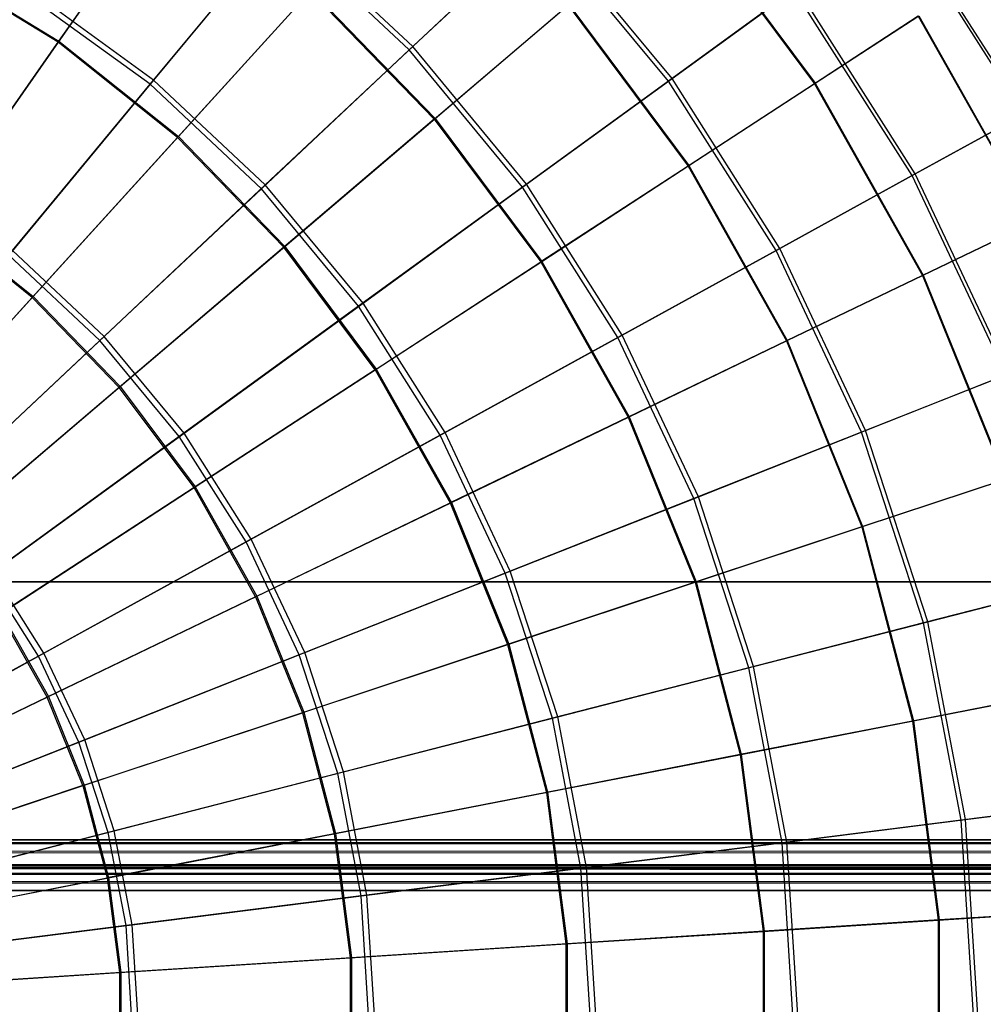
# Model space of a CAD drawing. Extents: x 0.2 to 40.1, y -6.7 to 6.7.
# Tile 104 of 256: x 6.2 to 7.7, y 3.5 to 5. Entities that reach past the tile are written whole.
import ezdxf

# ---------------------------------------------------------------- set-up
doc = ezdxf.new("R2010")
doc.units = 0
doc.header["$MEASUREMENT"] = 0
doc.layers.get('0').update_dxf_attribs({"color": 13, "linetype": 'CONTINUOUS'})

# ---------------------------------------------------------------- blocks, each defined once
blk = doc.blocks.new('SNOWBALL_XIV_PM3_STL')
at = {"color": 0}
for p, q in [((6.4216, 5.2281, 16.6281), (6.2453, 4.9754, 16.877)), ((6.4216, 5.2281, 16.6281), (6.2453, 4.9754, 16.877)), ((6.2464, 4.977, 11.7953), (6.4226, 5.2295, 12.0444)), ((6.2464, 4.977, 11.7953), (6.4226, 5.2295, 12.0444)), ((7.2201, 5.1856, 16.0238), (7.4253, 4.9106, 16.0238)), ((7.2201, 5.1856, 16.0238), (7.4253, 4.9106, 16.0238)), ((7.2211, 5.1864, 12.6491), (7.4264, 4.9113, 12.6491)), ((7.2211, 5.1864, 12.6491), (7.4264, 4.9113, 12.6491)), ((7.7557, 4.8651, 12.9704), (7.558, 5.1767, 12.9704)), ((7.7557, 4.8651, 12.9704), (7.558, 5.1767, 12.9704)), ((6.7985, 4.9686, 12.0036), (7.003, 5.1606, 12.2941)), ((6.7985, 4.9686, 12.0036), (7.003, 5.1606, 12.2941)), ((7.2031, 4.9188, 12.2941), (7.003, 5.1606, 12.2941)), ((7.2031, 4.9188, 12.2941), (7.003, 5.1606, 12.2941)), ((7.7518, 4.863, 15.7054), (7.5544, 5.174, 15.7054)), ((7.7518, 4.863, 15.7054), (7.5544, 5.174, 15.7054)), ((6.5905, 5.1534, 16.6698), (6.3889, 4.9098, 16.921)), ((6.5905, 5.1534, 16.6698), (6.3889, 4.9098, 16.921)), ((6.3943, 4.9163, 11.7513), (6.5954, 5.1593, 12.0036)), ((6.3943, 4.9163, 11.7513), (6.5954, 5.1593, 12.0036)), ((6.7929, 4.9633, 16.6698), (6.5905, 5.1534, 16.6698)), ((6.7929, 4.9633, 16.6698), (6.5905, 5.1534, 16.6698)), ((6.7985, 4.9686, 12.0036), (6.5954, 5.1593, 12.0036)), ((6.7985, 4.9686, 12.0036), (6.5954, 5.1593, 12.0036)), ((6.9981, 5.156, 16.3802), (6.7929, 4.9633, 16.6698)), ((6.9981, 5.156, 16.3802), (6.7929, 4.9633, 16.6698)), ((7.1976, 4.9148, 16.3802), (6.9981, 5.156, 16.3802)), ((7.1976, 4.9148, 16.3802), (6.9981, 5.156, 16.3802)), ((6.2453, 4.9754, 16.877), (6.0415, 5.099, 16.877)), ((6.2453, 4.9754, 16.877), (6.0415, 5.099, 16.877)), ((6.0424, 5.1007, 11.7953), (6.2464, 4.977, 11.7953)), ((6.0424, 5.1007, 11.7953), (6.2464, 4.977, 11.7953)), ((6.3943, 4.9163, 11.7513), (6.201, 5.0568, 11.7513)), ((6.3943, 4.9163, 11.7513), (6.201, 5.0568, 11.7513)), ((6.6388, 5.0549, 16.6281), (6.4317, 4.8268, 16.877)), ((6.6388, 5.0549, 16.6281), (6.4317, 4.8268, 16.877)), ((6.433, 4.8282, 11.7953), (6.64, 5.0561, 12.0444)), ((6.433, 4.8282, 11.7953), (6.64, 5.0561, 12.0444)), ((6.8321, 4.8553, 16.6281), (6.6388, 5.0549, 16.6281)), ((6.8321, 4.8553, 16.6281), (6.6388, 5.0549, 16.6281)), ((6.64, 5.0561, 12.0444), (6.8334, 4.8564, 12.0444)), ((6.64, 5.0561, 12.0444), (6.8334, 4.8564, 12.0444)), ((7.3935, 5.0572, 16.0569), (7.1976, 4.9148, 16.3802)), ((7.3935, 5.0572, 16.0569), (7.1976, 4.9148, 16.3802)), ((7.2031, 4.9188, 12.2941), (7.3981, 5.0605, 12.6182)), ((7.2031, 4.9188, 12.2941), (7.3981, 5.0605, 12.6182)), ((7.5776, 4.7672, 16.0569), (7.3935, 5.0572, 16.0569)), ((7.5776, 4.7672, 16.0569), (7.3935, 5.0572, 16.0569)), ((7.5825, 4.7699, 12.6182), (7.3981, 5.0605, 12.6182)), ((7.5825, 4.7699, 12.6182), (7.3981, 5.0605, 12.6182)), ((6.3889, 4.9098, 16.921), (6.1964, 5.0497, 16.921)), ((6.3889, 4.9098, 16.921), (6.1964, 5.0497, 16.921)), ((6.8321, 4.8553, 16.6281), (7.0408, 5.0329, 16.3422)), ((6.8321, 4.8553, 16.6281), (7.0408, 5.0329, 16.3422)), ((6.8334, 4.8564, 12.0444), (7.0419, 5.0339, 12.3305)), ((6.8334, 4.8564, 12.0444), (7.0419, 5.0339, 12.3305)), ((7.0408, 5.0329, 16.3422), (7.228, 4.7821, 16.3422)), ((7.0408, 5.0329, 16.3422), (7.228, 4.7821, 16.3422)), ((7.0419, 5.0339, 12.3305), (7.2292, 4.7829, 12.3305)), ((7.0419, 5.0339, 12.3305), (7.2292, 4.7829, 12.3305)), ((7.5872, 5.0159, 15.6781), (7.4253, 4.9106, 16.0238)), ((7.5872, 5.0159, 15.6781), (7.4253, 4.9106, 16.0238)), ((7.4264, 4.9113, 12.6491), (7.5881, 5.0165, 12.9949)), ((7.4264, 4.9113, 12.6491), (7.5881, 5.0165, 12.9949)), ((7.5872, 5.0159, 15.6781), (7.7678, 4.6954, 15.6781)), ((7.5872, 5.0159, 15.6781), (7.7678, 4.6954, 15.6781)), ((7.5881, 5.0165, 12.9949), (7.7687, 4.6958, 12.9949)), ((7.5881, 5.0165, 12.9949), (7.7687, 4.6958, 12.9949)), ((6.0536, 4.7006, 11.5874), (6.2464, 4.977, 11.7953)), ((6.0536, 4.7006, 11.5874), (6.2464, 4.977, 11.7953)), ((6.2464, 4.977, 11.7953), (6.433, 4.8282, 11.7953)), ((6.2464, 4.977, 11.7953), (6.433, 4.8282, 11.7953)), ((6.2453, 4.9754, 16.877), (6.0524, 4.6989, 17.0847)), ((6.2453, 4.9754, 16.877), (6.0524, 4.6989, 17.0847)), ((6.4317, 4.8268, 16.877), (6.2453, 4.9754, 16.877)), ((6.4317, 4.8268, 16.877), (6.2453, 4.9754, 16.877)), ((6.7929, 4.9633, 16.6698), (6.5624, 4.7469, 16.921)), ((6.7929, 4.9633, 16.6698), (6.5624, 4.7469, 16.921)), ((6.5686, 4.7527, 11.7513), (6.7985, 4.9686, 12.0036)), ((6.5686, 4.7527, 11.7513), (6.7985, 4.9686, 12.0036)), ((6.9699, 4.7494, 16.6698), (6.7929, 4.9633, 16.6698)), ((6.9699, 4.7494, 16.6698), (6.7929, 4.9633, 16.6698)), ((6.9761, 4.7539, 12.0036), (6.7985, 4.9686, 12.0036)), ((6.9761, 4.7539, 12.0036), (6.7985, 4.9686, 12.0036)), ((6.1744, 4.6504, 11.5415), (6.3943, 4.9163, 11.7513)), ((6.1744, 4.6504, 11.5415), (6.3943, 4.9163, 11.7513)), ((6.5686, 4.7527, 11.7513), (6.3943, 4.9163, 11.7513)), ((6.5686, 4.7527, 11.7513), (6.3943, 4.9163, 11.7513)), ((7.1976, 4.9148, 16.3802), (6.9699, 4.7494, 16.6698)), ((7.1976, 4.9148, 16.3802), (6.9699, 4.7494, 16.6698)), ((6.9761, 4.7539, 12.0036), (7.2031, 4.9188, 12.2941)), ((6.9761, 4.7539, 12.0036), (7.2031, 4.9188, 12.2941)), ((7.3654, 4.6505, 16.3802), (7.1976, 4.9148, 16.3802)), ((7.3654, 4.6505, 16.3802), (7.1976, 4.9148, 16.3802)), ((7.3712, 4.6538, 12.2941), (7.2031, 4.9188, 12.2941)), ((7.3712, 4.6538, 12.2941), (7.2031, 4.9188, 12.2941)), ((6.3889, 4.9098, 16.921), (6.1685, 4.6434, 17.1298)), ((6.3889, 4.9098, 16.921), (6.1685, 4.6434, 17.1298)), ((6.5624, 4.7469, 16.921), (6.3889, 4.9098, 16.921)), ((6.5624, 4.7469, 16.921), (6.3889, 4.9098, 16.921)), ((7.4253, 4.9106, 16.0238), (7.228, 4.7821, 16.3422)), ((7.4253, 4.9106, 16.0238), (7.228, 4.7821, 16.3422)), ((7.2292, 4.7829, 12.3305), (7.4264, 4.9113, 12.6491)), ((7.2292, 4.7829, 12.3305), (7.4264, 4.9113, 12.6491)), ((7.4253, 4.9106, 16.0238), (7.5937, 4.6116, 16.0238)), ((7.4253, 4.9106, 16.0238), (7.5937, 4.6116, 16.0238)), ((7.4264, 4.9113, 12.6491), (7.5948, 4.6121, 12.6491)), ((7.4264, 4.9113, 12.6491), (7.5948, 4.6121, 12.6491)), ((6.8321, 4.8553, 16.6281), (6.5976, 4.6556, 16.877)), ((6.8321, 4.8553, 16.6281), (6.5976, 4.6556, 16.877)), ((6.599, 4.6568, 11.7953), (6.8334, 4.8564, 12.0444)), ((6.599, 4.6568, 11.7953), (6.8334, 4.8564, 12.0444)), ((6.8321, 4.8553, 16.6281), (6.9983, 4.6326, 16.6281)), ((6.8321, 4.8553, 16.6281), (6.9983, 4.6326, 16.6281)), ((6.8334, 4.8564, 12.0444), (6.9998, 4.6335, 12.0444)), ((6.8334, 4.8564, 12.0444), (6.9998, 4.6335, 12.0444)), ((7.7518, 4.863, 15.7054), (7.5776, 4.7672, 16.0569)), ((7.7518, 4.863, 15.7054), (7.5776, 4.7672, 16.0569)), ((7.5825, 4.7699, 12.6182), (7.7557, 4.8651, 12.9704)), ((7.5825, 4.7699, 12.6182), (7.7557, 4.8651, 12.9704)), ((6.4317, 4.8268, 16.877), (6.205, 4.5772, 17.0847)), ((6.4317, 4.8268, 16.877), (6.205, 4.5772, 17.0847)), ((6.2064, 4.5787, 11.5874), (6.433, 4.8282, 11.7953)), ((6.2064, 4.5787, 11.5874), (6.433, 4.8282, 11.7953)), ((6.5976, 4.6556, 16.877), (6.4317, 4.8268, 16.877)), ((6.5976, 4.6556, 16.877), (6.4317, 4.8268, 16.877)), ((6.433, 4.8282, 11.7953), (6.599, 4.6568, 11.7953)), ((6.433, 4.8282, 11.7953), (6.599, 4.6568, 11.7953)), ((7.228, 4.7821, 16.3422), (6.9983, 4.6326, 16.6281)), ((7.228, 4.7821, 16.3422), (6.9983, 4.6326, 16.6281)), ((6.9998, 4.6335, 12.0444), (7.2292, 4.7829, 12.3305)), ((6.9998, 4.6335, 12.0444), (7.2292, 4.7829, 12.3305)), ((7.228, 4.7821, 16.3422), (7.3816, 4.5094, 16.3422)), ((7.228, 4.7821, 16.3422), (7.3816, 4.5094, 16.3422)), ((7.2292, 4.7829, 12.3305), (7.3829, 4.51, 12.3305)), ((7.2292, 4.7829, 12.3305), (7.3829, 4.51, 12.3305)), ((7.5776, 4.7672, 16.0569), (7.3654, 4.6505, 16.3802)), ((7.5776, 4.7672, 16.0569), (7.3654, 4.6505, 16.3802)), ((7.3712, 4.6538, 12.2941), (7.5825, 4.7699, 12.6182)), ((7.3712, 4.6538, 12.2941), (7.5825, 4.7699, 12.6182)), ((7.7238, 4.4564, 16.0569), (7.5776, 4.7672, 16.0569)), ((7.7238, 4.4564, 16.0569), (7.5776, 4.7672, 16.0569)), ((7.729, 4.4585, 12.6182), (7.5825, 4.7699, 12.6182)), ((7.729, 4.4585, 12.6182), (7.5825, 4.7699, 12.6182)), ((6.5624, 4.7469, 16.921), (6.3104, 4.5102, 17.1298)), ((6.5624, 4.7469, 16.921), (6.3104, 4.5102, 17.1298)), ((6.317, 4.5165, 11.5415), (6.5686, 4.7527, 11.7513)), ((6.317, 4.5165, 11.5415), (6.5686, 4.7527, 11.7513)), ((6.7141, 4.5635, 16.921), (6.5624, 4.7469, 16.921)), ((6.7141, 4.5635, 16.921), (6.5624, 4.7469, 16.921)), ((6.721, 4.5685, 11.7513), (6.5686, 4.7527, 11.7513)), ((6.721, 4.5685, 11.7513), (6.5686, 4.7527, 11.7513)), ((6.9699, 4.7494, 16.6698), (6.7141, 4.5635, 16.921)), ((6.9699, 4.7494, 16.6698), (6.7141, 4.5635, 16.921)), ((6.721, 4.5685, 11.7513), (6.9761, 4.7539, 12.0036)), ((6.721, 4.5685, 11.7513), (6.9761, 4.7539, 12.0036)), ((7.1187, 4.5149, 16.6698), (6.9699, 4.7494, 16.6698)), ((7.1187, 4.5149, 16.6698), (6.9699, 4.7494, 16.6698)), ((7.1254, 4.5186, 12.0036), (6.9761, 4.7539, 12.0036)), ((7.1254, 4.5186, 12.0036), (6.9761, 4.7539, 12.0036)), ((6.0536, 4.7006, 11.5874), (6.2064, 4.5787, 11.5874)), ((6.0536, 4.7006, 11.5874), (6.2064, 4.5787, 11.5874)), ((6.205, 4.5772, 17.0847), (6.0524, 4.6989, 17.0847)), ((6.205, 4.5772, 17.0847), (6.0524, 4.6989, 17.0847)), ((7.7678, 4.6954, 15.6781), (7.5937, 4.6116, 16.0238)), ((7.7678, 4.6954, 15.6781), (7.5937, 4.6116, 16.0238)), ((7.5948, 4.6121, 12.6491), (7.7687, 4.6958, 12.9949)), ((7.5948, 4.6121, 12.6491), (7.7687, 4.6958, 12.9949)), ((6.5976, 4.6556, 16.877), (6.3408, 4.437, 17.0847)), ((6.5976, 4.6556, 16.877), (6.3408, 4.437, 17.0847)), ((6.3424, 4.4383, 11.5874), (6.599, 4.6568, 11.7953)), ((6.3424, 4.4383, 11.5874), (6.599, 4.6568, 11.7953)), ((6.7401, 4.4645, 16.877), (6.5976, 4.6556, 16.877)), ((6.7401, 4.4645, 16.877), (6.5976, 4.6556, 16.877)), ((6.599, 4.6568, 11.7953), (6.7417, 4.4656, 11.7953)), ((6.599, 4.6568, 11.7953), (6.7417, 4.4656, 11.7953)), ((7.1254, 4.5186, 12.0036), (7.3712, 4.6538, 12.2941)), ((7.1254, 4.5186, 12.0036), (7.3712, 4.6538, 12.2941)), ((7.5049, 4.3698, 12.2941), (7.3712, 4.6538, 12.2941)), ((7.5049, 4.3698, 12.2941), (7.3712, 4.6538, 12.2941)), ((6.3104, 4.5102, 17.1298), (6.1685, 4.6434, 17.1298)), ((6.3104, 4.5102, 17.1298), (6.1685, 4.6434, 17.1298)), ((6.317, 4.5165, 11.5415), (6.1744, 4.6504, 11.5415)), ((6.317, 4.5165, 11.5415), (6.1744, 4.6504, 11.5415)), ((7.3654, 4.6505, 16.3802), (7.1187, 4.5149, 16.6698)), ((7.3654, 4.6505, 16.3802), (7.1187, 4.5149, 16.6698)), ((7.4987, 4.3673, 16.3802), (7.3654, 4.6505, 16.3802)), ((7.4987, 4.3673, 16.3802), (7.3654, 4.6505, 16.3802)), ((6.7401, 4.4645, 16.877), (6.9983, 4.6326, 16.6281)), ((6.7401, 4.4645, 16.877), (6.9983, 4.6326, 16.6281)), ((6.7417, 4.4656, 11.7953), (6.9998, 4.6335, 12.0444)), ((6.7417, 4.4656, 11.7953), (6.9998, 4.6335, 12.0444)), ((6.9983, 4.6326, 16.6281), (7.1347, 4.3905, 16.6281)), ((6.9983, 4.6326, 16.6281), (7.1347, 4.3905, 16.6281)), ((6.9998, 4.6335, 12.0444), (7.1362, 4.3913, 12.0444)), ((6.9998, 4.6335, 12.0444), (7.1362, 4.3913, 12.0444)), ((7.5937, 4.6116, 16.0238), (7.3816, 4.5094, 16.3422)), ((7.5937, 4.6116, 16.0238), (7.3816, 4.5094, 16.3422)), ((7.3829, 4.51, 12.3305), (7.5948, 4.6121, 12.6491)), ((7.3829, 4.51, 12.3305), (7.5948, 4.6121, 12.6491)), ((7.5937, 4.6116, 16.0238), (7.7225, 4.2935, 16.0238)), ((7.5937, 4.6116, 16.0238), (7.7225, 4.2935, 16.0238)), ((7.5948, 4.6121, 12.6491), (7.7237, 4.2939, 12.6491)), ((7.5948, 4.6121, 12.6491), (7.7237, 4.2939, 12.6491)), ((6.205, 4.5772, 17.0847), (5.9624, 4.3101, 17.2479)), ((6.205, 4.5772, 17.0847), (5.9624, 4.3101, 17.2479)), ((5.9639, 4.3117, 11.4239), (6.2064, 4.5787, 11.5874)), ((5.9639, 4.3117, 11.4239), (6.2064, 4.5787, 11.5874)), ((6.3408, 4.437, 17.0847), (6.205, 4.5772, 17.0847)), ((6.3408, 4.437, 17.0847), (6.205, 4.5772, 17.0847)), ((6.2064, 4.5787, 11.5874), (6.3424, 4.4383, 11.5874)), ((6.2064, 4.5787, 11.5874), (6.3424, 4.4383, 11.5874)), ((6.7141, 4.5635, 16.921), (6.4344, 4.3603, 17.1298)), ((6.7141, 4.5635, 16.921), (6.4344, 4.3603, 17.1298)), ((6.4418, 4.3657, 11.5415), (6.721, 4.5685, 11.7513)), ((6.4418, 4.3657, 11.5415), (6.721, 4.5685, 11.7513)), ((6.8416, 4.3626, 16.921), (6.7141, 4.5635, 16.921)), ((6.8416, 4.3626, 16.921), (6.7141, 4.5635, 16.921)), ((6.849, 4.3667, 11.7513), (6.721, 4.5685, 11.7513)), ((6.849, 4.3667, 11.7513), (6.721, 4.5685, 11.7513)), ((6.048, 4.2638, 11.3774), (6.317, 4.5165, 11.5415)), ((6.048, 4.2638, 11.3774), (6.317, 4.5165, 11.5415)), ((6.4418, 4.3657, 11.5415), (6.317, 4.5165, 11.5415)), ((6.4418, 4.3657, 11.5415), (6.317, 4.5165, 11.5415)), ((7.1187, 4.5149, 16.6698), (6.8416, 4.3626, 16.921)), ((7.1187, 4.5149, 16.6698), (6.8416, 4.3626, 16.921)), ((6.849, 4.3667, 11.7513), (7.1254, 4.5186, 12.0036)), ((6.849, 4.3667, 11.7513), (7.1254, 4.5186, 12.0036)), ((7.2369, 4.2637, 16.6698), (7.1187, 4.5149, 16.6698)), ((7.2369, 4.2637, 16.6698), (7.1187, 4.5149, 16.6698)), ((7.2441, 4.2665, 12.0036), (7.1254, 4.5186, 12.0036)), ((7.2441, 4.2665, 12.0036), (7.1254, 4.5186, 12.0036)), ((6.3104, 4.5102, 17.1298), (6.0409, 4.2572, 17.2926)), ((6.3104, 4.5102, 17.1298), (6.0409, 4.2572, 17.2926)), ((6.4344, 4.3603, 17.1298), (6.3104, 4.5102, 17.1298)), ((6.4344, 4.3603, 17.1298), (6.3104, 4.5102, 17.1298)), ((7.3816, 4.5094, 16.3422), (7.1347, 4.3905, 16.6281)), ((7.3816, 4.5094, 16.3422), (7.1347, 4.3905, 16.6281)), ((7.1362, 4.3913, 12.0444), (7.3829, 4.51, 12.3305)), ((7.1362, 4.3913, 12.0444), (7.3829, 4.51, 12.3305)), ((7.3816, 4.5094, 16.3422), (7.499, 4.2193, 16.3422)), ((7.3816, 4.5094, 16.3422), (7.499, 4.2193, 16.3422)), ((7.3829, 4.51, 12.3305), (7.5004, 4.2198, 12.3305)), ((7.3829, 4.51, 12.3305), (7.5004, 4.2198, 12.3305)), ((6.7401, 4.4645, 16.877), (6.4575, 4.2806, 17.0847)), ((6.7401, 4.4645, 16.877), (6.4575, 4.2806, 17.0847)), ((6.4592, 4.2817, 11.5874), (6.7417, 4.4656, 11.7953)), ((6.4592, 4.2817, 11.5874), (6.7417, 4.4656, 11.7953)), ((6.7401, 4.4645, 16.877), (6.8571, 4.2568, 16.877)), ((6.7401, 4.4645, 16.877), (6.8571, 4.2568, 16.877)), ((6.7417, 4.4656, 11.7953), (6.8588, 4.2577, 11.7953)), ((6.7417, 4.4656, 11.7953), (6.8588, 4.2577, 11.7953)), ((7.7238, 4.4564, 16.0569), (7.4987, 4.3673, 16.3802)), ((7.7238, 4.4564, 16.0569), (7.4987, 4.3673, 16.3802)), ((7.5049, 4.3698, 12.2941), (7.729, 4.4585, 12.6182)), ((7.5049, 4.3698, 12.2941), (7.729, 4.4585, 12.6182)), ((6.0677, 4.2045, 11.4239), (6.3424, 4.4383, 11.5874)), ((6.0677, 4.2045, 11.4239), (6.3424, 4.4383, 11.5874)), ((6.3424, 4.4383, 11.5874), (6.4592, 4.2817, 11.5874)), ((6.3424, 4.4383, 11.5874), (6.4592, 4.2817, 11.5874)), ((6.3408, 4.437, 17.0847), (6.0661, 4.2031, 17.2479)), ((6.3408, 4.437, 17.0847), (6.0661, 4.2031, 17.2479)), ((6.4575, 4.2806, 17.0847), (6.3408, 4.437, 17.0847)), ((6.4575, 4.2806, 17.0847), (6.3408, 4.437, 17.0847)), ((7.1347, 4.3905, 16.6281), (6.8571, 4.2568, 16.877)), ((7.1347, 4.3905, 16.6281), (6.8571, 4.2568, 16.877)), ((6.8588, 4.2577, 11.7953), (7.1362, 4.3913, 12.0444)), ((6.8588, 4.2577, 11.7953), (7.1362, 4.3913, 12.0444)), ((7.1347, 4.3905, 16.6281), (7.239, 4.133, 16.6281)), ((7.1347, 4.3905, 16.6281), (7.239, 4.133, 16.6281)), ((7.1362, 4.3913, 12.0444), (7.2406, 4.1335, 12.0444)), ((7.1362, 4.3913, 12.0444), (7.2406, 4.1335, 12.0444)), ((6.1432, 4.1487, 11.3774), (6.4418, 4.3657, 11.5415)), ((6.1432, 4.1487, 11.3774), (6.4418, 4.3657, 11.5415)), ((6.5466, 4.2004, 11.5415), (6.4418, 4.3657, 11.5415)), ((6.5466, 4.2004, 11.5415), (6.4418, 4.3657, 11.5415)), ((6.8416, 4.3626, 16.921), (6.5386, 4.196, 17.1298)), ((6.8416, 4.3626, 16.921), (6.5386, 4.196, 17.1298)), ((6.5466, 4.2004, 11.5415), (6.849, 4.3667, 11.7513)), ((6.5466, 4.2004, 11.5415), (6.849, 4.3667, 11.7513)), ((6.9429, 4.1473, 16.921), (6.8416, 4.3626, 16.921)), ((6.9429, 4.1473, 16.921), (6.8416, 4.3626, 16.921)), ((6.9508, 4.1504, 11.7513), (6.849, 4.3667, 11.7513)), ((6.9508, 4.1504, 11.7513), (6.849, 4.3667, 11.7513)), ((7.4987, 4.3673, 16.3802), (7.2369, 4.2637, 16.6698)), ((7.4987, 4.3673, 16.3802), (7.2369, 4.2637, 16.6698)), ((7.2441, 4.2665, 12.0036), (7.5049, 4.3698, 12.2941)), ((7.2441, 4.2665, 12.0036), (7.5049, 4.3698, 12.2941)), ((7.5954, 4.0696, 16.3802), (7.4987, 4.3673, 16.3802)), ((7.5954, 4.0696, 16.3802), (7.4987, 4.3673, 16.3802)), ((7.6019, 4.0713, 12.2941), (7.5049, 4.3698, 12.2941)), ((7.6019, 4.0713, 12.2941), (7.5049, 4.3698, 12.2941)), ((6.4344, 4.3603, 17.1298), (6.1353, 4.143, 17.2926)), ((6.4344, 4.3603, 17.1298), (6.1353, 4.143, 17.2926)), ((6.5386, 4.196, 17.1298), (6.4344, 4.3603, 17.1298)), ((6.5386, 4.196, 17.1298), (6.4344, 4.3603, 17.1298)), ((7.7225, 4.2935, 16.0238), (7.499, 4.2193, 16.3422)), ((7.7225, 4.2935, 16.0238), (7.499, 4.2193, 16.3422)), ((7.5004, 4.2198, 12.3305), (7.7237, 4.2939, 12.6491)), ((7.5004, 4.2198, 12.3305), (7.7237, 4.2939, 12.6491)), ((6.4575, 4.2806, 17.0847), (6.1551, 4.0838, 17.2479)), ((6.4575, 4.2806, 17.0847), (6.1551, 4.0838, 17.2479)), ((6.1569, 4.0849, 11.4239), (6.4592, 4.2817, 11.5874)), ((6.1569, 4.0849, 11.4239), (6.4592, 4.2817, 11.5874)), ((6.5533, 4.1105, 17.0847), (6.4575, 4.2806, 17.0847)), ((6.5533, 4.1105, 17.0847), (6.4575, 4.2806, 17.0847)), ((6.4592, 4.2817, 11.5874), (6.5551, 4.1114, 11.5874)), ((6.4592, 4.2817, 11.5874), (6.5551, 4.1114, 11.5874)), ((6.5533, 4.1105, 17.0847), (6.8571, 4.2568, 16.877)), ((6.5533, 4.1105, 17.0847), (6.8571, 4.2568, 16.877)), ((6.5551, 4.1114, 11.5874), (6.8588, 4.2577, 11.7953)), ((6.5551, 4.1114, 11.5874), (6.8588, 4.2577, 11.7953)), ((6.8571, 4.2568, 16.877), (6.9466, 4.0359, 16.877)), ((6.8571, 4.2568, 16.877), (6.9466, 4.0359, 16.877)), ((6.8588, 4.2577, 11.7953), (6.9483, 4.0365, 11.7953)), ((6.8588, 4.2577, 11.7953), (6.9483, 4.0365, 11.7953)), ((7.2369, 4.2637, 16.6698), (6.9429, 4.1473, 16.921)), ((7.2369, 4.2637, 16.6698), (6.9429, 4.1473, 16.921)), ((6.9508, 4.1504, 11.7513), (7.2441, 4.2665, 12.0036)), ((6.9508, 4.1504, 11.7513), (7.2441, 4.2665, 12.0036)), ((7.3227, 3.9996, 16.6698), (7.2369, 4.2637, 16.6698)), ((7.3227, 3.9996, 16.6698), (7.2369, 4.2637, 16.6698)), ((7.3302, 4.0015, 12.0036), (7.2441, 4.2665, 12.0036)), ((7.3302, 4.0015, 12.0036), (7.2441, 4.2665, 12.0036)), ((7.499, 4.2193, 16.3422), (7.239, 4.133, 16.6281)), ((7.499, 4.2193, 16.3422), (7.239, 4.133, 16.6281)), ((7.2406, 4.1335, 12.0444), (7.5004, 4.2198, 12.3305)), ((7.2406, 4.1335, 12.0444), (7.5004, 4.2198, 12.3305)), ((7.499, 4.2193, 16.3422), (7.5784, 3.9166, 16.3422)), ((7.499, 4.2193, 16.3422), (7.5784, 3.9166, 16.3422)), ((7.5004, 4.2198, 12.3305), (7.5798, 3.9169, 12.3305)), ((7.5004, 4.2198, 12.3305), (7.5798, 3.9169, 12.3305)), ((6.5386, 4.196, 17.1298), (6.2147, 4.018, 17.2926)), ((6.5386, 4.196, 17.1298), (6.2147, 4.018, 17.2926)), ((6.2232, 4.0226, 11.3774), (6.5466, 4.2004, 11.5415)), ((6.2232, 4.0226, 11.3774), (6.5466, 4.2004, 11.5415)), ((6.6214, 4.02, 17.1298), (6.5386, 4.196, 17.1298)), ((6.6214, 4.02, 17.1298), (6.5386, 4.196, 17.1298)), ((6.63, 4.0234, 11.5415), (6.5466, 4.2004, 11.5415)), ((6.63, 4.0234, 11.5415), (6.5466, 4.2004, 11.5415)), ((6.2232, 4.0226, 11.3774), (6.1432, 4.1487, 11.3774)), ((6.2232, 4.0226, 11.3774), (6.1432, 4.1487, 11.3774)), ((6.9429, 4.1473, 16.921), (6.6214, 4.02, 17.1298)), ((6.9429, 4.1473, 16.921), (6.6214, 4.02, 17.1298)), ((6.63, 4.0234, 11.5415), (6.9508, 4.1504, 11.7513)), ((6.63, 4.0234, 11.5415), (6.9508, 4.1504, 11.7513)), ((7.0165, 3.921, 16.921), (6.9429, 4.1473, 16.921)), ((7.0165, 3.921, 16.921), (6.9429, 4.1473, 16.921)), ((7.0247, 3.9231, 11.7513), (6.9508, 4.1504, 11.7513)), ((7.0247, 3.9231, 11.7513), (6.9508, 4.1504, 11.7513)), ((39.4316, 4.1339, 50.8714), (0.8489, 4.1339, 50.8714)), ((0.8489, 4.1339, 50.9108), (39.4316, 4.1339, 50.9108)), ((39.4316, 4.1339, 50.8714), (0.8489, 4.1339, 50.8714)), ((0.8489, 4.1339, 50.9108), (39.4316, 4.1339, 50.9108)), ((6.2147, 4.018, 17.2926), (6.1353, 4.143, 17.2926)), ((6.2147, 4.018, 17.2926), (6.1353, 4.143, 17.2926)), ((7.239, 4.133, 16.6281), (6.9466, 4.0359, 16.877)), ((7.239, 4.133, 16.6281), (6.9466, 4.0359, 16.877)), ((6.9483, 4.0365, 11.7953), (7.2406, 4.1335, 12.0444)), ((6.9483, 4.0365, 11.7953), (7.2406, 4.1335, 12.0444)), ((7.239, 4.133, 16.6281), (7.3094, 3.8642, 16.6281)), ((7.239, 4.133, 16.6281), (7.3094, 3.8642, 16.6281)), ((7.2406, 4.1335, 12.0444), (7.3111, 3.8645, 12.0444)), ((7.2406, 4.1335, 12.0444), (7.3111, 3.8645, 12.0444)), ((7.6019, 4.0713, 12.2941), (7.8354, 4.1312, 12.6182)), ((7.6019, 4.0713, 12.2941), (7.8354, 4.1312, 12.6182)), ((7.8299, 4.1298, 16.0569), (7.5954, 4.0696, 16.3802)), ((7.8299, 4.1298, 16.0569), (7.5954, 4.0696, 16.3802)), ((6.5533, 4.1105, 17.0847), (6.2282, 3.954, 17.2479)), ((6.5533, 4.1105, 17.0847), (6.2282, 3.954, 17.2479)), ((6.2302, 3.9549, 11.4239), (6.5551, 4.1114, 11.5874)), ((6.2302, 3.9549, 11.4239), (6.5551, 4.1114, 11.5874)), ((6.5533, 4.1105, 17.0847), (6.6266, 3.9296, 17.0847)), ((6.5533, 4.1105, 17.0847), (6.6266, 3.9296, 17.0847)), ((6.5551, 4.1114, 11.5874), (6.6285, 3.9303, 11.5874)), ((6.5551, 4.1114, 11.5874), (6.6285, 3.9303, 11.5874)), ((6.1569, 4.0849, 11.4239), (6.2302, 3.9549, 11.4239)), ((6.1569, 4.0849, 11.4239), (6.2302, 3.9549, 11.4239)), ((6.2282, 3.954, 17.2479), (6.1551, 4.0838, 17.2479)), ((6.2282, 3.954, 17.2479), (6.1551, 4.0838, 17.2479)), ((7.5954, 4.0696, 16.3802), (7.3227, 3.9996, 16.6698)), ((7.5954, 4.0696, 16.3802), (7.3227, 3.9996, 16.6698)), ((7.3302, 4.0015, 12.0036), (7.6019, 4.0713, 12.2941)), ((7.3302, 4.0015, 12.0036), (7.6019, 4.0713, 12.2941)), ((7.654, 3.7621, 16.3802), (7.5954, 4.0696, 16.3802)), ((7.654, 3.7621, 16.3802), (7.5954, 4.0696, 16.3802)), ((7.6607, 3.763, 12.2941), (7.6019, 4.0713, 12.2941)), ((7.6607, 3.763, 12.2941), (7.6019, 4.0713, 12.2941)), ((6.9466, 4.0359, 16.877), (6.6266, 3.9296, 17.0847)), ((6.9466, 4.0359, 16.877), (6.6266, 3.9296, 17.0847)), ((6.6285, 3.9303, 11.5874), (6.9483, 4.0365, 11.7953)), ((6.6285, 3.9303, 11.5874), (6.9483, 4.0365, 11.7953)), ((6.9466, 4.0359, 16.877), (7.007, 3.8053, 16.877)), ((6.9466, 4.0359, 16.877), (7.007, 3.8053, 16.877)), ((6.9483, 4.0365, 11.7953), (7.0089, 3.8057, 11.7953)), ((6.9483, 4.0365, 11.7953), (7.0089, 3.8057, 11.7953)), ((6.2147, 4.018, 17.2926), (5.8752, 3.8313, 17.4067)), ((6.2147, 4.018, 17.2926), (5.8752, 3.8313, 17.4067)), ((5.8841, 3.8362, 11.262), (6.2232, 4.0226, 11.3774)), ((5.8841, 3.8362, 11.262), (6.2232, 4.0226, 11.3774)), ((6.2778, 3.8839, 17.2926), (6.2147, 4.018, 17.2926)), ((6.2778, 3.8839, 17.2926), (6.2147, 4.018, 17.2926)), ((6.2868, 3.8875, 11.3774), (6.2232, 4.0226, 11.3774)), ((6.2868, 3.8875, 11.3774), (6.2232, 4.0226, 11.3774)), ((6.6214, 4.02, 17.1298), (6.2778, 3.8839, 17.2926)), ((6.6214, 4.02, 17.1298), (6.2778, 3.8839, 17.2926)), ((6.2868, 3.8875, 11.3774), (6.63, 4.0234, 11.5415)), ((6.2868, 3.8875, 11.3774), (6.63, 4.0234, 11.5415)), ((6.6816, 3.835, 17.1298), (6.6214, 4.02, 17.1298)), ((6.6816, 3.835, 17.1298), (6.6214, 4.02, 17.1298)), ((6.6904, 3.8372, 11.5415), (6.63, 4.0234, 11.5415)), ((6.6904, 3.8372, 11.5415), (6.63, 4.0234, 11.5415)), ((7.3227, 3.9996, 16.6698), (7.0165, 3.921, 16.921)), ((7.3227, 3.9996, 16.6698), (7.0165, 3.921, 16.921)), ((7.0247, 3.9231, 11.7513), (7.3302, 4.0015, 12.0036)), ((7.0247, 3.9231, 11.7513), (7.3302, 4.0015, 12.0036)), ((7.3748, 3.7268, 16.6698), (7.3227, 3.9996, 16.6698)), ((7.3748, 3.7268, 16.6698), (7.3227, 3.9996, 16.6698)), ((7.3824, 3.7278, 12.0036), (7.3302, 4.0015, 12.0036)), ((7.3824, 3.7278, 12.0036), (7.3302, 4.0015, 12.0036)), ((6.2282, 3.954, 17.2479), (5.8871, 3.7897, 17.364)), ((6.2282, 3.954, 17.2479), (5.8871, 3.7897, 17.364)), ((5.8891, 3.7907, 11.3075), (6.2302, 3.9549, 11.4239)), ((5.8891, 3.7907, 11.3075), (6.2302, 3.9549, 11.4239)), ((6.2841, 3.8159, 17.2479), (6.2282, 3.954, 17.2479)), ((6.2841, 3.8159, 17.2479), (6.2282, 3.954, 17.2479)), ((6.2302, 3.9549, 11.4239), (6.2862, 3.8166, 11.4239)), ((6.2302, 3.9549, 11.4239), (6.2862, 3.8166, 11.4239)), ((7.8095, 3.9616, 16.0238), (7.5784, 3.9166, 16.3422)), ((7.8095, 3.9616, 16.0238), (7.5784, 3.9166, 16.3422)), ((7.5798, 3.9169, 12.3305), (7.8108, 3.9618, 12.6491)), ((7.5798, 3.9169, 12.3305), (7.8108, 3.9618, 12.6491)), ((6.2841, 3.8159, 17.2479), (6.6266, 3.9296, 17.0847)), ((6.2841, 3.8159, 17.2479), (6.6266, 3.9296, 17.0847)), ((6.2862, 3.8166, 11.4239), (6.6285, 3.9303, 11.5874)), ((6.2862, 3.8166, 11.4239), (6.6285, 3.9303, 11.5874)), ((6.6266, 3.9296, 17.0847), (6.6761, 3.7409, 17.0847)), ((6.6266, 3.9296, 17.0847), (6.6761, 3.7409, 17.0847)), ((6.6285, 3.9303, 11.5874), (6.6781, 3.7412, 11.5874)), ((6.6285, 3.9303, 11.5874), (6.6781, 3.7412, 11.5874)), ((7.0165, 3.921, 16.921), (6.6816, 3.835, 17.1298)), ((7.0165, 3.921, 16.921), (6.6816, 3.835, 17.1298)), ((6.6904, 3.8372, 11.5415), (7.0247, 3.9231, 11.7513)), ((6.6904, 3.8372, 11.5415), (7.0247, 3.9231, 11.7513)), ((7.061, 3.6872, 16.921), (7.0165, 3.921, 16.921)), ((7.061, 3.6872, 16.921), (7.0165, 3.921, 16.921)), ((7.0695, 3.6883, 11.7513), (7.0247, 3.9231, 11.7513)), ((7.0695, 3.6883, 11.7513), (7.0247, 3.9231, 11.7513)), ((7.5784, 3.9166, 16.3422), (7.3094, 3.8642, 16.6281)), ((7.5784, 3.9166, 16.3422), (7.3094, 3.8642, 16.6281)), ((7.3111, 3.8645, 12.0444), (7.5798, 3.9169, 12.3305)), ((7.3111, 3.8645, 12.0444), (7.5798, 3.9169, 12.3305)), ((7.5784, 3.9166, 16.3422), (7.6184, 3.6062, 16.3422)), ((7.5784, 3.9166, 16.3422), (7.6184, 3.6062, 16.3422)), ((7.5798, 3.9169, 12.3305), (7.6199, 3.6063, 12.3305)), ((7.5798, 3.9169, 12.3305), (7.6199, 3.6063, 12.3305)), ((5.927, 3.745, 11.262), (6.2868, 3.8875, 11.3774)), ((5.927, 3.745, 11.262), (6.2868, 3.8875, 11.3774)), ((6.333, 3.7455, 11.3774), (6.2868, 3.8875, 11.3774)), ((6.333, 3.7455, 11.3774), (6.2868, 3.8875, 11.3774)), ((6.2778, 3.8839, 17.2926), (5.9176, 3.7413, 17.4067)), ((6.2778, 3.8839, 17.2926), (5.9176, 3.7413, 17.4067)), ((6.3236, 3.743, 17.2926), (6.2778, 3.8839, 17.2926)), ((6.3236, 3.743, 17.2926), (6.2778, 3.8839, 17.2926)), ((7.3094, 3.8642, 16.6281), (7.007, 3.8053, 16.877)), ((7.3094, 3.8642, 16.6281), (7.007, 3.8053, 16.877)), ((7.0089, 3.8057, 11.7953), (7.3111, 3.8645, 12.0444)), ((7.0089, 3.8057, 11.7953), (7.3111, 3.8645, 12.0444)), ((7.3094, 3.8642, 16.6281), (7.345, 3.5886, 16.6281)), ((7.3094, 3.8642, 16.6281), (7.345, 3.5886, 16.6281)), ((7.3111, 3.8645, 12.0444), (7.3467, 3.5887, 12.0444)), ((7.3111, 3.8645, 12.0444), (7.3467, 3.5887, 12.0444)), ((6.6816, 3.835, 17.1298), (6.3236, 3.743, 17.2926)), ((6.6816, 3.835, 17.1298), (6.3236, 3.743, 17.2926)), ((6.333, 3.7455, 11.3774), (6.6904, 3.8372, 11.5415)), ((6.333, 3.7455, 11.3774), (6.6904, 3.8372, 11.5415)), ((6.718, 3.6439, 17.1298), (6.6816, 3.835, 17.1298)), ((6.718, 3.6439, 17.1298), (6.6816, 3.835, 17.1298)), ((6.7271, 3.645, 11.5415), (6.6904, 3.8372, 11.5415)), ((6.7271, 3.645, 11.5415), (6.6904, 3.8372, 11.5415)), ((6.2841, 3.8159, 17.2479), (5.9248, 3.6966, 17.364)), ((6.2841, 3.8159, 17.2479), (5.9248, 3.6966, 17.364)), ((5.9269, 3.6973, 11.3075), (6.2862, 3.8166, 11.4239)), ((5.9269, 3.6973, 11.3075), (6.2862, 3.8166, 11.4239)), ((6.2841, 3.8159, 17.2479), (6.3219, 3.6719, 17.2479)), ((6.2841, 3.8159, 17.2479), (6.3219, 3.6719, 17.2479)), ((6.2862, 3.8166, 11.4239), (6.324, 3.6723, 11.4239)), ((6.2862, 3.8166, 11.4239), (6.324, 3.6723, 11.4239)), ((7.007, 3.8053, 16.877), (6.6761, 3.7409, 17.0847)), ((7.007, 3.8053, 16.877), (6.6761, 3.7409, 17.0847)), ((6.6781, 3.7412, 11.5874), (7.0089, 3.8057, 11.7953)), ((6.6781, 3.7412, 11.5874), (7.0089, 3.8057, 11.7953)), ((7.007, 3.8053, 16.877), (7.0375, 3.5689, 16.877)), ((7.007, 3.8053, 16.877), (7.0375, 3.5689, 16.877)), ((7.0089, 3.8057, 11.7953), (7.0394, 3.569, 11.7953)), ((7.0089, 3.8057, 11.7953), (7.0394, 3.569, 11.7953)), ((7.6607, 3.763, 12.2941), (7.8999, 3.7932, 12.6182)), ((7.6607, 3.763, 12.2941), (7.8999, 3.7932, 12.6182)), ((7.8943, 3.7925, 16.0569), (7.654, 3.7621, 16.3802)), ((7.8943, 3.7925, 16.0569), (7.654, 3.7621, 16.3802)), ((7.3824, 3.7278, 12.0036), (7.6607, 3.763, 12.2941)), ((7.3824, 3.7278, 12.0036), (7.6607, 3.763, 12.2941)), ((7.6804, 3.4497, 12.2941), (7.6607, 3.763, 12.2941)), ((7.6804, 3.4497, 12.2941), (7.6607, 3.763, 12.2941)), ((7.654, 3.7621, 16.3802), (7.3748, 3.7268, 16.6698)), ((7.654, 3.7621, 16.3802), (7.3748, 3.7268, 16.6698)), ((7.6737, 3.4497, 16.3802), (7.654, 3.7621, 16.3802)), ((7.6737, 3.4497, 16.3802), (7.654, 3.7621, 16.3802)), ((6.3236, 3.743, 17.2926), (5.9483, 3.6467, 17.4067)), ((6.3236, 3.743, 17.2926), (5.9483, 3.6467, 17.4067)), ((5.9581, 3.6492, 11.262), (6.333, 3.7455, 11.3774)), ((5.9581, 3.6492, 11.262), (6.333, 3.7455, 11.3774)), ((6.6761, 3.7409, 17.0847), (6.3219, 3.6719, 17.2479)), ((6.6761, 3.7409, 17.0847), (6.3219, 3.6719, 17.2479)), ((6.3513, 3.5975, 17.2926), (6.3236, 3.743, 17.2926)), ((6.3513, 3.5975, 17.2926), (6.3236, 3.743, 17.2926)), ((6.324, 3.6723, 11.4239), (6.6781, 3.7412, 11.5874)), ((6.324, 3.6723, 11.4239), (6.6781, 3.7412, 11.5874)), ((6.361, 3.5988, 11.3774), (6.333, 3.7455, 11.3774)), ((6.361, 3.5988, 11.3774), (6.333, 3.7455, 11.3774)), ((6.6761, 3.7409, 17.0847), (6.701, 3.5473, 17.0847)), ((6.6761, 3.7409, 17.0847), (6.701, 3.5473, 17.0847)), ((6.6781, 3.7412, 11.5874), (6.703, 3.5474, 11.5874)), ((6.6781, 3.7412, 11.5874), (6.703, 3.5474, 11.5874)), ((39.4288, 3.7313, 51.6196), (0.8517, 3.7313, 51.6196)), ((0.8517, 3.7313, 51.6196), (39.425, 3.7302, 51.6323)), ((0.8517, 3.7313, 51.6196), (39.425, 3.7302, 51.6323)), ((0.8517, 3.7313, 50.9109), (39.4288, 3.7313, 50.9109)), ((0.8517, 3.7313, 50.9109), (39.4288, 3.7313, 50.9109)), ((39.4288, 3.7313, 51.6196), (0.8517, 3.7313, 51.6196)), ((0.8599, 3.7265, 51.6467), (39.425, 3.7302, 51.6323)), ((0.8599, 3.7265, 51.6467), (39.425, 3.7302, 51.6323)), ((0.8599, 3.7265, 51.6467), (39.4168, 3.7211, 51.6583)), ((0.8599, 3.7265, 51.6467), (39.4168, 3.7211, 51.6583)), ((0.8681, 3.7126, 51.6705), (39.4168, 3.7211, 51.6583)), ((0.8681, 3.7126, 51.6705), (39.4168, 3.7211, 51.6583)), ((7.3748, 3.7268, 16.6698), (7.061, 3.6872, 16.921)), ((7.3748, 3.7268, 16.6698), (7.061, 3.6872, 16.921)), ((7.0695, 3.6883, 11.7513), (7.3824, 3.7278, 12.0036)), ((7.0695, 3.6883, 11.7513), (7.3824, 3.7278, 12.0036)), ((7.3922, 3.4497, 16.6698), (7.3748, 3.7268, 16.6698)), ((7.3922, 3.4497, 16.6698), (7.3748, 3.7268, 16.6698)), ((7.3999, 3.4497, 12.0036), (7.3824, 3.7278, 12.0036)), ((7.3999, 3.4497, 12.0036), (7.3824, 3.7278, 12.0036)), ((0.8681, 3.7126, 51.6705), (39.4086, 3.7035, 51.6796)), ((0.8681, 3.7126, 51.6705), (39.4086, 3.7035, 51.6796)), ((0.8763, 3.6913, 51.6881), (39.4086, 3.7035, 51.6796)), ((0.8763, 3.6913, 51.6881), (39.4086, 3.7035, 51.6796)), ((0.8517, 3.6919, 51.6196), (39.4208, 3.6896, 51.6329)), ((0.8517, 3.6919, 51.6196), (39.4208, 3.6896, 51.6329)), ((0.8517, 3.6919, 51.6196), (39.4288, 3.6919, 51.6196)), ((39.4288, 3.6919, 50.9109), (0.8517, 3.6919, 50.9109)), ((0.8517, 3.6919, 51.6196), (39.4288, 3.6919, 51.6196)), ((39.4288, 3.6919, 50.9109), (0.8517, 3.6919, 50.9109)), ((0.862, 3.6882, 51.6364), (39.4208, 3.6896, 51.6329)), ((0.862, 3.6882, 51.6364), (39.4208, 3.6896, 51.6329)), ((0.862, 3.6882, 51.6364), (39.4116, 3.6817, 51.646)), ((0.862, 3.6882, 51.6364), (39.4116, 3.6817, 51.646)), ((39.3922, 3.6526, 51.6983), (0.8763, 3.6913, 51.6881)), ((0.8763, 3.6913, 51.6881), (39.4004, 3.6797, 51.6935)), ((0.8763, 3.6913, 51.6881), (39.4004, 3.6797, 51.6935)), ((39.3922, 3.6526, 51.6983), (0.8763, 3.6913, 51.6881)), ((7.061, 3.6872, 16.921), (6.718, 3.6439, 17.1298)), ((7.061, 3.6872, 16.921), (6.718, 3.6439, 17.1298)), ((6.7271, 3.645, 11.5415), (7.0695, 3.6883, 11.7513)), ((6.7271, 3.645, 11.5415), (7.0695, 3.6883, 11.7513)), ((7.076, 3.4497, 16.921), (7.061, 3.6872, 16.921)), ((7.076, 3.4497, 16.921), (7.061, 3.6872, 16.921)), ((7.0845, 3.4497, 11.7513), (7.0695, 3.6883, 11.7513)), ((7.0845, 3.4497, 11.7513), (7.0695, 3.6883, 11.7513)), ((0.8711, 3.679, 51.6487), (39.4116, 3.6817, 51.646)), ((0.8711, 3.679, 51.6487), (39.4116, 3.6817, 51.646)), ((0.8711, 3.679, 51.6487), (39.4025, 3.6693, 51.6552)), ((0.8711, 3.679, 51.6487), (39.4025, 3.6693, 51.6552)), ((5.9503, 3.5995, 17.364), (6.3219, 3.6719, 17.2479)), ((5.9503, 3.5995, 17.364), (6.3219, 3.6719, 17.2479)), ((5.9524, 3.5999, 11.3075), (6.324, 3.6723, 11.4239)), ((5.9524, 3.5999, 11.3075), (6.324, 3.6723, 11.4239)), ((6.3219, 3.6719, 17.2479), (6.3409, 3.5242, 17.2479)), ((6.3219, 3.6719, 17.2479), (6.3409, 3.5242, 17.2479)), ((6.324, 3.6723, 11.4239), (6.3431, 3.5243, 11.4239)), ((6.324, 3.6723, 11.4239), (6.3431, 3.5243, 11.4239)), ((0.8802, 3.6659, 51.6566), (39.4025, 3.6693, 51.6552)), ((0.8802, 3.6659, 51.6566), (39.4025, 3.6693, 51.6552)), ((0.8802, 3.6659, 51.6566), (39.3922, 3.6526, 51.6589)), ((0.8802, 3.6659, 51.6566), (39.3922, 3.6526, 51.6589)), ((39.3922, 3.6526, 51.6983), (0.8845, 3.6653, 51.6973)), ((39.3922, 3.6526, 51.6983), (0.8845, 3.6653, 51.6973)), ((10.5983, 3.6521, 51.6983), (0.8883, 3.6526, 51.6983)), ((0.8883, 3.6526, 51.6589), (10.5983, 3.6521, 51.6589)), ((10.5983, 3.6521, 51.6983), (0.8883, 3.6526, 51.6983)), ((0.8883, 3.6526, 51.6589), (10.5983, 3.6521, 51.6589)), ((6.718, 3.6439, 17.1298), (6.3513, 3.5975, 17.2926)), ((6.718, 3.6439, 17.1298), (6.3513, 3.5975, 17.2926)), ((6.361, 3.5988, 11.3774), (6.7271, 3.645, 11.5415)), ((6.361, 3.5988, 11.3774), (6.7271, 3.645, 11.5415)), ((6.7302, 3.4497, 17.1298), (6.718, 3.6439, 17.1298)), ((6.7302, 3.4497, 17.1298), (6.718, 3.6439, 17.1298)), ((6.7394, 3.4497, 11.5415), (6.7271, 3.645, 11.5415)), ((6.7394, 3.4497, 11.5415), (6.7271, 3.645, 11.5415)), ((7.6184, 3.6062, 16.3422), (7.8534, 3.6213, 16.0238)), ((7.6184, 3.6062, 16.3422), (7.8534, 3.6213, 16.0238)), ((7.8547, 3.6214, 12.6491), (7.6199, 3.6063, 12.3305)), ((7.8547, 3.6214, 12.6491), (7.6199, 3.6063, 12.3305)), ((6.3513, 3.5975, 17.2926), (5.967, 3.549, 17.4067)), ((6.3513, 3.5975, 17.2926), (5.967, 3.549, 17.4067)), ((5.977, 3.5502, 11.262), (6.361, 3.5988, 11.3774)), ((5.977, 3.5502, 11.262), (6.361, 3.5988, 11.3774)), ((6.3606, 3.4497, 17.2926), (6.3513, 3.5975, 17.2926)), ((6.3606, 3.4497, 17.2926), (6.3513, 3.5975, 17.2926)), ((6.3703, 3.4497, 11.3774), (6.361, 3.5988, 11.3774)), ((6.3703, 3.4497, 11.3774), (6.361, 3.5988, 11.3774)), ((7.345, 3.5886, 16.6281), (7.6184, 3.6062, 16.3422)), ((7.345, 3.5886, 16.6281), (7.6184, 3.6062, 16.3422)), ((7.6199, 3.6063, 12.3305), (7.3467, 3.5887, 12.0444)), ((7.6199, 3.6063, 12.3305), (7.3467, 3.5887, 12.0444)), ((7.6184, 3.6062, 16.3422), (7.6184, 3.2932, 16.3422)), ((7.6184, 3.6062, 16.3422), (7.6184, 3.2932, 16.3422)), ((7.6199, 3.6063, 12.3305), (7.6199, 3.2931, 12.3305)), ((7.6199, 3.6063, 12.3305), (7.6199, 3.2931, 12.3305)), ((7.0375, 3.5689, 16.877), (7.345, 3.5886, 16.6281)), ((7.0375, 3.5689, 16.877), (7.345, 3.5886, 16.6281)), ((7.3467, 3.5887, 12.0444), (7.0394, 3.569, 11.7953)), ((7.3467, 3.5887, 12.0444), (7.0394, 3.569, 11.7953)), ((7.345, 3.5886, 16.6281), (7.345, 3.3108, 16.6281)), ((7.345, 3.5886, 16.6281), (7.345, 3.3108, 16.6281)), ((7.3467, 3.5887, 12.0444), (7.3467, 3.3107, 12.0444)), ((7.3467, 3.5887, 12.0444), (7.3467, 3.3107, 12.0444)), ((6.701, 3.5473, 17.0847), (7.0375, 3.5689, 16.877)), ((6.701, 3.5473, 17.0847), (7.0375, 3.5689, 16.877)), ((7.0394, 3.569, 11.7953), (6.703, 3.5474, 11.5874)), ((7.0394, 3.569, 11.7953), (6.703, 3.5474, 11.5874)), ((7.0375, 3.5689, 16.877), (7.0375, 3.3305, 16.877)), ((7.0375, 3.5689, 16.877), (7.0375, 3.3305, 16.877)), ((7.0394, 3.569, 11.7953), (7.0394, 3.3304, 11.7953)), ((7.0394, 3.569, 11.7953), (7.0394, 3.3304, 11.7953)), ((6.703, 3.5474, 11.5874), (6.3431, 3.5243, 11.4239)), ((6.703, 3.5474, 11.5874), (6.3431, 3.5243, 11.4239)), ((6.703, 3.5474, 11.5874), (6.703, 3.352, 11.5874)), ((6.703, 3.5474, 11.5874), (6.703, 3.352, 11.5874)), ((6.3409, 3.5242, 17.2479), (6.701, 3.5473, 17.0847)), ((6.3409, 3.5242, 17.2479), (6.701, 3.5473, 17.0847)), ((6.701, 3.5473, 17.0847), (6.701, 3.3521, 17.0847)), ((6.701, 3.5473, 17.0847), (6.701, 3.3521, 17.0847)), ((5.9631, 3.4999, 17.364), (6.3409, 3.5242, 17.2479)), ((5.9631, 3.4999, 17.364), (6.3409, 3.5242, 17.2479)), ((6.3431, 3.5243, 11.4239), (5.9653, 3.5001, 11.3075)), ((6.3431, 3.5243, 11.4239), (5.9653, 3.5001, 11.3075)), ((6.3409, 3.5242, 17.2479), (6.3409, 3.3752, 17.2479)), ((6.3409, 3.5242, 17.2479), (6.3409, 3.3752, 17.2479)), ((6.3431, 3.5243, 11.4239), (6.3431, 3.3751, 11.4239)), ((6.3431, 3.5243, 11.4239), (6.3431, 3.3751, 11.4239))]:
    blk.add_line(p, q, dxfattribs=at)
blk = doc.blocks.new('GRUPUJ_1')
at = {"color": 0}
blk.add_blockref('SNOWBALL_XIV_PM3_STL', (-0.2062, 6.6596, -0.5119), dxfattribs=at)

msp = doc.modelspace()

# ---------------------------------------------------------------- block references
at = {"color": 0}
msp.add_blockref('GRUPUJ_1', (0.2062, -6.6596, 0.5119), dxfattribs=at)

doc.saveas('drawing.dxf')
